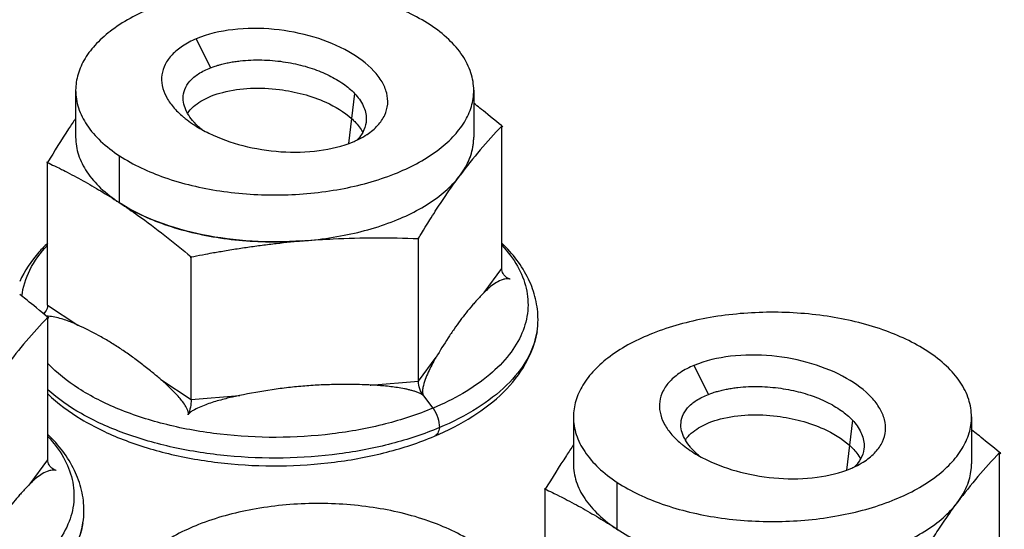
# Model space of a CAD drawing. Header units: millimetres. Extents: x 0 to 4620, y -1280 to 3267.
# Tile 60 of 103: x 2998 to 3030, y 2078 to 2095. Entities that reach past the tile are written whole.
import ezdxf

# ---------------------------------------------------------------- set-up
doc = ezdxf.new("R2010")
doc.units = ezdxf.units.MM
doc.header["$LTSCALE"] = 254.1
doc.layers.get('0').update_dxf_attribs({"linetype": 'CONTINUOUS'})

msp = doc.modelspace()

# ---------------------------------------------------------------- linework, layer by layer
at = {"color": 7, "linetype": 'Continuous'}
for p, q in [((3003.625, 2094.259), (3004.095, 2093.312)), ((2999.688, 2092.579), (2999.688, 2091.047)), ((3008.799, 2092.473), (3008.7, 2091.658)), ((3012.688, 2092.579), (3012.688, 2091.047)), ((3003.578, 2091.513), (3003.576, 2091.514)), ((3001.116, 2088.913), (3001.116, 2090.444)), ((3019.881, 2083.603), (3020.351, 2082.656)), ((3015.945, 2081.922), (3015.945, 2080.391)), ((3025.055, 2081.817), (3024.956, 2081.001)), ((3028.945, 2081.922), (3028.945, 2080.391)), ((3019.834, 2080.856), (3019.833, 2080.858)), ((3017.372, 2078.256), (3017.372, 2079.788))]:
    msp.add_line(p, q, dxfattribs=at)
at = {"color": 6, "linetype": 'Continuous'}
for p, q in [((3008.7, 2091.658), (3008.601, 2090.839)), ((3013.608, 2086.762), (3013.608, 2091.414)), ((2998.769, 2085.569), (2998.769, 2090.222)), ((3001.093, 2088.927), (3001.139, 2088.898)), ((3010.881, 2083.089), (3010.881, 2087.742)), ((3003.462, 2082.493), (3003.462, 2087.145)), ((3013.029, 2085.983), (3013.608, 2086.762)), ((3013.882, 2086.413), (3013.869, 2086.417)), ((2998.769, 2085.569), (2999.764, 2084.917)), ((2998.779, 2080.523), (2998.779, 2085.175)), ((3010.881, 2083.089), (3011.459, 2083.868)), ((3002.467, 2083.145), (3003.462, 2082.493)), ((3009.308, 2082.963), (3010.881, 2083.089)), ((3003.462, 2082.493), (3005.036, 2082.619)), ((3011.361, 2082.21), (3011.054, 2082.605)), ((3003.361, 2081.987), (3003.365, 2081.999)), ((3024.956, 2081.001), (3024.857, 2080.183)), ((2998.201, 2079.744), (2998.779, 2080.523)), ((3029.864, 2076.105), (3029.864, 2080.758)), ((2999.054, 2080.174), (2999.041, 2080.178)), ((3015.025, 2074.913), (3015.025, 2079.565)), ((3017.35, 2078.271), (3017.395, 2078.241))]:
    msp.add_line(p, q, dxfattribs=at)
for centre, radius, start, end in [((3025.069, 2080.309), 15.959, 135.9059, 143.4771), ((3007.934, 2093.039), 2.286, 303.0952, 303.8261), ((3010.895, 2091.047), 1.793, 358.5879, 359.7611), ((3009.988, 2091.482), 2.81, 323.1313, 323.4101), ((3010.028, 2091.453), 2.761, 323.4074, 324.6031), ((3010.105, 2091.398), 2.666, 324.5998, 326.4014), ((3003.922, 2093.194), 5.119, 236.1721, 236.7551), ((3003.987, 2093.293), 5.238, 236.7557, 237.475), ((3006.203, 2099.731), 12.097, 274.178, 274.5944), ((3006.207, 2099.671), 12.037, 274.5944, 275.0942), ((2998.301, 2085.62), 0.481, 315.9114, 323.3246), ((3010.241, 2074.07), 15.959, 135.9059, 143.4771), ((3012.388, 2085.098), 2.4, 350.4783, 359.9681), ((3024.191, 2082.383), 2.286, 303.0952, 303.8261), ((3041.325, 2069.653), 15.959, 135.9059, 143.4771), ((3027.151, 2080.391), 1.793, 358.5879, 359.7611), ((3026.284, 2080.796), 2.761, 323.4074, 324.6031), ((3026.362, 2080.741), 2.666, 324.5998, 326.4014), ((3026.244, 2080.826), 2.81, 323.1313, 323.4101), ((2997.56, 2078.859), 2.4, 350.4783, 359.9681), ((3020.178, 2082.537), 5.119, 236.1721, 236.7551)]:
    msp.add_arc(centre, radius, start, end, dxfattribs=at)
at = {"color": 7, "linetype": 'Continuous'}
for centre, radius, start, end in [((3006.14, 2095.527), 4.829, 241.0649, 244.2239), ((3007.566, 2093.719), 3.059, 292.8027, 295.2382), ((3022.396, 2084.87), 4.829, 241.0649, 244.2239), ((3023.822, 2083.062), 3.059, 292.8027, 295.2382)]:
    msp.add_arc(centre, radius, start, end, dxfattribs=at)
for points, knots in [([(3011.261, 2094.713), (3010.806, 2095.012), (3009.733, 2095.502), (3007.945, 2095.919), (3006.001, 2096.043), (3004.072, 2095.861), (3002.333, 2095.391), (3001.103, 2094.762), (3000.372, 2094.133), (2999.985, 2093.643), (2999.744, 2093.121), (2999.688, 2092.755), (2999.688, 2092.579)], [0, 0, 0, 0, 0.123263, 0.263943, 0.413703, 0.56248, 0.700388, 0.819666, 0.871274, 0.917717, 0.960028, 1, 1, 1, 1]), ([(3012.688, 2092.579), (3012.688, 2092.773), (3012.621, 2093.176), (3012.331, 2093.745), (3011.868, 2094.272), (3011.477, 2094.571), (3011.261, 2094.713)], [0, 0, 0, 0, 0.217698, 0.450495, 0.709397, 1, 1, 1, 1]), ([(3009.207, 2091.14), (3009.333, 2091.225), (3009.557, 2091.409), (3009.795, 2091.749), (3009.901, 2092.122), (3009.863, 2092.504), (3009.7, 2092.875), (3009.317, 2093.373), (3008.574, 2093.909), (3007.454, 2094.361), (3006.166, 2094.611), (3004.854, 2094.606), (3004.002, 2094.418), (3003.625, 2094.259)], [0, 0, 0, 0, 0.053165, 0.099788, 0.142594, 0.1852, 0.231059, 0.282207, 0.402563, 0.544995, 0.700501, 0.857224, 1, 1, 1, 1]), ([(3003.625, 2094.259), (3003.469, 2094.194), (3003.186, 2094.047), (3002.837, 2093.764), (3002.6, 2093.441), (3002.484, 2093.087), (3002.499, 2092.721), (3002.633, 2092.363), (3002.869, 2092.019), (3003.077, 2091.815), (3003.194, 2091.716)], [0, 0, 0, 0, 0.154646, 0.28896, 0.40719, 0.515472, 0.622021, 0.735192, 0.860352, 1, 1, 1, 1]), ([(3004.095, 2093.312), (3004.047, 2093.293), (3004.286, 2093.384), (3004.379, 2093.408), (3004.555, 2093.456), (3004.714, 2093.489), (3004.885, 2093.518), (3005.115, 2093.548), (3005.408, 2093.57), (3005.762, 2093.573), (3006.113, 2093.554), (3006.456, 2093.516), (3006.893, 2093.442), (3007.403, 2093.307), (3007.955, 2093.083), (3008.423, 2092.811), (3008.688, 2092.591), (3008.799, 2092.473)], [0, 0, 0, 0, 0.030714, 0.06257, 0.095408, 0.129065, 0.163378, 0.198193, 0.268733, 0.339653, 0.41009, 0.479353, 0.546946, 0.675818, 0.795008, 0.903272, 1, 1, 1, 1]), ([(3003.197, 2092.322), (3003.197, 2092.418), (3003.236, 2092.623), (3003.415, 2092.903), (3003.712, 2093.142), (3003.958, 2093.259), (3004.095, 2093.312)], [0, 0, 0, 0, 0.203989, 0.4276, 0.68958, 1, 1, 1, 1]), ([(2999.688, 2092.579), (2999.688, 2092.385), (2999.756, 2091.982), (3000.046, 2091.413), (3000.509, 2090.885), (3000.899, 2090.586), (3001.116, 2090.444)], [0, 0, 0, 0, 0.217698, 0.450495, 0.709397, 1, 1, 1, 1]), ([(3001.116, 2090.444), (3001.571, 2090.146), (3002.644, 2089.655), (3004.431, 2089.238), (3006.376, 2089.114), (3008.304, 2089.296), (3010.044, 2089.766), (3011.274, 2090.396), (3012.005, 2091.025), (3012.392, 2091.515), (3012.633, 2092.037), (3012.688, 2092.402), (3012.688, 2092.579)], [0, 0, 0, 0, 0.123263, 0.263943, 0.413703, 0.56248, 0.700388, 0.819666, 0.871274, 0.917717, 0.960028, 1, 1, 1, 1]), ([(3003.343, 2091.826), (3003.452, 2091.987), (3003.812, 2092.288), (3004.53, 2092.555), (3005.406, 2092.671), (3006.555, 2092.618), (3007.704, 2092.321), (3008.455, 2091.879), (3008.7, 2091.658)], [0, 0, 0, 0, 0.101214, 0.234766, 0.393007, 0.556388, 0.828938, 1, 1, 1, 1]), ([(3008.799, 2092.473), (3008.911, 2092.355), (3009.098, 2092.102), (3009.179, 2091.791), (3009.179, 2091.643)], [0, 0, 0, 0, 0.524664, 1, 1, 1, 1]), ([(3003.576, 2091.514), (3003.553, 2091.539), (3003.467, 2091.636), (3003.39, 2091.742), (3003.343, 2091.826)], [0, 0, 0, 0, 0.261662, 1, 1, 1, 1]), ([(3003.194, 2091.716), (3003.218, 2091.696), (3003.318, 2091.614), (3003.422, 2091.538), (3003.504, 2091.483)], [0, 0, 0, 0, 0.24299, 1, 1, 1, 1]), ([(3003.504, 2091.483), (3003.527, 2091.467), (3003.625, 2091.403), (3003.726, 2091.343), (3003.804, 2091.301)], [0, 0, 0, 0, 0.244682, 1, 1, 1, 1]), ([(3003.804, 2091.301), (3003.783, 2091.318), (3003.705, 2091.385), (3003.63, 2091.457), (3003.578, 2091.513)], [0, 0, 0, 0, 0.257622, 1, 1, 1, 1]), ([(3008.7, 2091.658), (3008.735, 2091.626), (3008.875, 2091.492), (3008.996, 2091.336), (3009.065, 2091.207)], [0, 0, 0, 0, 0.245393, 1, 1, 1, 1]), ([(3009.179, 2091.643), (3009.18, 2091.606), (3009.17, 2091.455), (3009.12, 2091.307), (3009.065, 2091.207)], [0, 0, 0, 0, 0.243258, 1, 1, 1, 1]), ([(3004.04, 2091.178), (3004.393, 2091.007), (3005.165, 2090.735), (3006.386, 2090.537), (3007.611, 2090.567), (3008.401, 2090.751), (3008.752, 2090.898)], [0, 0, 0, 0, 0.243435, 0.504007, 0.763585, 1, 1, 1, 1]), ([(3009.065, 2091.207), (3009.052, 2091.185), (3008.997, 2091.093), (3008.928, 2091.009), (3008.871, 2090.951)], [0, 0, 0, 0, 0.237874, 1, 1, 1, 1]), ([(3008.871, 2090.951), (3008.901, 2090.966), (3009.016, 2091.022), (3009.128, 2091.087), (3009.207, 2091.14)], [0, 0, 0, 0, 0.260472, 1, 1, 1, 1]), ([(2999.688, 2091.047), (2999.688, 2090.853), (2999.756, 2090.45), (3000.046, 2089.881), (3000.509, 2089.354), (3000.899, 2089.054), (3001.116, 2088.913)], [0, 0, 0, 0, 0.217698, 0.450495, 0.709397, 1, 1, 1, 1]), ([(3001.116, 2088.913), (3001.571, 2088.614), (3002.644, 2088.124), (3004.431, 2087.707), (3006.376, 2087.583), (3008.304, 2087.764), (3010.044, 2088.235), (3011.274, 2088.864), (3012.005, 2089.493), (3012.392, 2089.983), (3012.633, 2090.505), (3012.688, 2090.87), (3012.688, 2091.047)], [0, 0, 0, 0, 0.123263, 0.263943, 0.413703, 0.56248, 0.700388, 0.819666, 0.871274, 0.917717, 0.960028, 1, 1, 1, 1]), ([(3027.517, 2084.057), (3027.062, 2084.355), (3025.989, 2084.846), (3024.202, 2085.263), (3022.257, 2085.387), (3020.329, 2085.205), (3018.589, 2084.735), (3017.359, 2084.105), (3016.628, 2083.476), (3016.241, 2082.986), (3016, 2082.464), (3015.945, 2082.099), (3015.945, 2081.922)], [0, 0, 0, 0, 0.123263, 0.263943, 0.413703, 0.56248, 0.700388, 0.819666, 0.871274, 0.917717, 0.960028, 1, 1, 1, 1]), ([(3028.945, 2081.922), (3028.945, 2082.116), (3028.877, 2082.519), (3028.587, 2083.089), (3028.124, 2083.616), (3027.734, 2083.915), (3027.517, 2084.057)], [0, 0, 0, 0, 0.217698, 0.450495, 0.709397, 1, 1, 1, 1]), ([(3025.463, 2080.484), (3025.59, 2080.569), (3025.813, 2080.753), (3026.051, 2081.093), (3026.157, 2081.465), (3026.119, 2081.848), (3025.956, 2082.219), (3025.573, 2082.717), (3024.83, 2083.253), (3023.711, 2083.704), (3022.422, 2083.955), (3021.11, 2083.95), (3020.259, 2083.762), (3019.881, 2083.603)], [0, 0, 0, 0, 0.053165, 0.099788, 0.142594, 0.1852, 0.231059, 0.282207, 0.402563, 0.544995, 0.700501, 0.857224, 1, 1, 1, 1]), ([(3019.881, 2083.603), (3019.725, 2083.537), (3019.442, 2083.391), (3019.093, 2083.107), (3018.856, 2082.784), (3018.74, 2082.431), (3018.755, 2082.065), (3018.889, 2081.706), (3019.125, 2081.363), (3019.334, 2081.158), (3019.45, 2081.06)], [0, 0, 0, 0, 0.154646, 0.28896, 0.40719, 0.515472, 0.622021, 0.735192, 0.860352, 1, 1, 1, 1]), ([(3020.351, 2082.656), (3020.303, 2082.637), (3020.543, 2082.728), (3020.636, 2082.752), (3020.811, 2082.799), (3020.971, 2082.832), (3021.141, 2082.862), (3021.371, 2082.892), (3021.665, 2082.914), (3022.018, 2082.916), (3022.369, 2082.897), (3022.712, 2082.859), (3023.149, 2082.785), (3023.659, 2082.651), (3024.211, 2082.426), (3024.68, 2082.154), (3024.945, 2081.934), (3025.055, 2081.817)], [0, 0, 0, 0, 0.030714, 0.06257, 0.095408, 0.129065, 0.163378, 0.198193, 0.268733, 0.339653, 0.41009, 0.479353, 0.546946, 0.675818, 0.795008, 0.903272, 1, 1, 1, 1]), ([(3019.454, 2081.666), (3019.454, 2081.762), (3019.492, 2081.966), (3019.672, 2082.246), (3019.968, 2082.485), (3020.214, 2082.602), (3020.351, 2082.656)], [0, 0, 0, 0, 0.203989, 0.4276, 0.68958, 1, 1, 1, 1]), ([(3015.945, 2081.922), (3015.945, 2081.729), (3016.012, 2081.325), (3016.302, 2080.756), (3016.765, 2080.229), (3017.156, 2079.93), (3017.372, 2079.788)], [0, 0, 0, 0, 0.217698, 0.450495, 0.709397, 1, 1, 1, 1]), ([(3017.372, 2079.788), (3017.827, 2079.49), (3018.9, 2078.999), (3020.688, 2078.582), (3022.632, 2078.458), (3024.561, 2078.64), (3026.3, 2079.11), (3027.53, 2079.739), (3028.261, 2080.368), (3028.648, 2080.859), (3028.889, 2081.38), (3028.945, 2081.746), (3028.945, 2081.922)], [0, 0, 0, 0, 0.123263, 0.263943, 0.413703, 0.56248, 0.700388, 0.819666, 0.871274, 0.917717, 0.960028, 1, 1, 1, 1]), ([(3019.599, 2081.169), (3019.708, 2081.331), (3020.068, 2081.632), (3020.786, 2081.899), (3021.663, 2082.015), (3022.812, 2081.961), (3023.961, 2081.664), (3024.711, 2081.223), (3024.956, 2081.001)], [0, 0, 0, 0, 0.101214, 0.234766, 0.393007, 0.556388, 0.828938, 1, 1, 1, 1]), ([(3025.055, 2081.817), (3025.167, 2081.699), (3025.355, 2081.445), (3025.436, 2081.134), (3025.436, 2080.987)], [0, 0, 0, 0, 0.524664, 1, 1, 1, 1]), ([(3019.833, 2080.858), (3019.809, 2080.883), (3019.723, 2080.98), (3019.647, 2081.086), (3019.599, 2081.169)], [0, 0, 0, 0, 0.261662, 1, 1, 1, 1]), ([(3019.45, 2081.06), (3019.474, 2081.039), (3019.574, 2080.957), (3019.679, 2080.881), (3019.76, 2080.827)], [0, 0, 0, 0, 0.24299, 1, 1, 1, 1]), ([(3019.76, 2080.827), (3019.784, 2080.811), (3019.882, 2080.747), (3019.983, 2080.687), (3020.06, 2080.644)], [0, 0, 0, 0, 0.244682, 1, 1, 1, 1]), ([(3020.06, 2080.644), (3020.039, 2080.661), (3019.961, 2080.728), (3019.886, 2080.8), (3019.834, 2080.856)], [0, 0, 0, 0, 0.257622, 1, 1, 1, 1]), ([(3024.956, 2081.001), (3024.992, 2080.97), (3025.131, 2080.835), (3025.252, 2080.68), (3025.321, 2080.551)], [0, 0, 0, 0, 0.245393, 1, 1, 1, 1]), ([(3025.436, 2080.987), (3025.436, 2080.95), (3025.427, 2080.799), (3025.376, 2080.651), (3025.321, 2080.551)], [0, 0, 0, 0, 0.243258, 1, 1, 1, 1]), ([(3020.296, 2080.522), (3020.65, 2080.351), (3021.421, 2080.079), (3022.643, 2079.881), (3023.868, 2079.91), (3024.657, 2080.094), (3025.008, 2080.242)], [0, 0, 0, 0, 0.243435, 0.504007, 0.763585, 1, 1, 1, 1]), ([(3025.321, 2080.551), (3025.309, 2080.528), (3025.253, 2080.436), (3025.184, 2080.353), (3025.127, 2080.295)], [0, 0, 0, 0, 0.237874, 1, 1, 1, 1]), ([(3025.127, 2080.295), (3025.157, 2080.309), (3025.273, 2080.366), (3025.384, 2080.431), (3025.463, 2080.484)], [0, 0, 0, 0, 0.260472, 1, 1, 1, 1]), ([(3015.945, 2080.391), (3015.945, 2080.197), (3016.012, 2079.794), (3016.302, 2079.224), (3016.765, 2078.697), (3017.156, 2078.398), (3017.372, 2078.256)], [0, 0, 0, 0, 0.217698, 0.450495, 0.709397, 1, 1, 1, 1]), ([(3017.372, 2078.256), (3017.827, 2077.958), (3018.9, 2077.467), (3020.688, 2077.05), (3022.632, 2076.926), (3024.561, 2077.108), (3026.3, 2077.578), (3027.53, 2078.208), (3028.261, 2078.837), (3028.648, 2079.327), (3028.889, 2079.849), (3028.945, 2080.214), (3028.945, 2080.391)], [0, 0, 0, 0, 0.123263, 0.263943, 0.413703, 0.56248, 0.700388, 0.819666, 0.871274, 0.917717, 0.960028, 1, 1, 1, 1]), ([(3012.689, 2077.818), (3012.234, 2078.116), (3011.161, 2078.607), (3009.373, 2079.024), (3007.429, 2079.148), (3005.501, 2078.966), (3003.761, 2078.496), (3002.531, 2077.867), (3001.8, 2077.238), (3001.413, 2076.747), (3001.172, 2076.226), (3001.116, 2075.86), (3001.116, 2075.684)], [0, 0, 0, 0, 0.123263, 0.263943, 0.413703, 0.56248, 0.700388, 0.819666, 0.871274, 0.917717, 0.960028, 1, 1, 1, 1])]:
    msp.add_open_spline(points, degree=3, knots=knots, dxfattribs=at)
for points in [[(3003.343, 2091.826), (3003.257, 2091.975), (3003.197, 2092.15), (3003.197, 2092.322)], [(3019.599, 2081.169), (3019.513, 2081.319), (3019.453, 2081.493), (3019.454, 2081.666)]]:
    msp.add_open_spline(points, degree=3, dxfattribs=at)
at = {"color": 6, "linetype": 'Continuous'}
for points, knots in [([(3013.608, 2091.414), (3013.76, 2091.287), (3013.002, 2091.918), (3012.843, 2092.037), (3012.688, 2092.157)], [0, 0, 0, 0, 0.503134, 1, 1, 1, 1]), ([(2999.688, 2091.663), (2999.611, 2091.549), (2999.293, 2091.076), (2998.992, 2090.592), (2998.769, 2090.222)], [0, 0, 0, 0, 0.242033, 1, 1, 1, 1]), ([(3012.326, 2089.923), (3012.435, 2090.088), (3012.612, 2090.434), (3012.683, 2090.817), (3012.688, 2091.003)], [0, 0, 0, 0, 0.516464, 1, 1, 1, 1]), ([(2998.769, 2090.222), (2998.672, 2090.267), (2999.15, 2090.04), (2999.325, 2089.949), (2999.646, 2089.783), (2999.928, 2089.63), (3000.221, 2089.465), (3000.611, 2089.235), (3000.901, 2089.053), (3001.093, 2088.927)], [0, 0, 0, 0, 0.12056, 0.2422, 0.365022, 0.489127, 0.614607, 0.741544, 1, 1, 1, 1]), ([(3010.881, 2087.742), (3010.825, 2087.648), (3011.101, 2088.105), (3011.206, 2088.271), (3011.393, 2088.568), (3011.612, 2088.906), (3011.896, 2089.327), (3012.128, 2089.65), (3012.244, 2089.807)], [0, 0, 0, 0, 0.131919, 0.262176, 0.390606, 0.517041, 0.763311, 1, 1, 1, 1]), ([(3001.139, 2088.898), (3001.335, 2088.768), (3002.136, 2088.22), (3002.898, 2087.617), (3003.462, 2087.145)], [0, 0, 0, 0, 0.242437, 1, 1, 1, 1]), ([(3007.084, 2087.666), (3005.999, 2087.587), (3004.383, 2087.676), (3002.414, 2088.224), (3001.548, 2088.636), (3001.171, 2088.877)], [0, 0, 0, 0, 0.533535, 0.78036, 1, 1, 1, 1]), ([(2998.767, 2087.587), (2998.67, 2087.494), (2998.314, 2087.123), (2998.019, 2086.688), (2997.863, 2086.341)], [0, 0, 0, 0, 0.260555, 1, 1, 1, 1]), ([(3003.462, 2087.145), (3003.308, 2087.115), (3004.066, 2087.262), (3004.347, 2087.309), (3004.859, 2087.395), (3005.309, 2087.463), (3005.777, 2087.527), (3006.395, 2087.602), (3006.861, 2087.648), (3007.172, 2087.673)], [0, 0, 0, 0, 0.12531, 0.250562, 0.37574, 0.500833, 0.625822, 0.750692, 1, 1, 1, 1]), ([(3007.172, 2087.673), (3007.481, 2087.698), (3008.716, 2087.776), (3009.955, 2087.774), (3010.881, 2087.742)], [0, 0, 0, 0, 0.251151, 1, 1, 1, 1]), ([(3014.788, 2085.097), (3014.788, 2085.322), (3014.734, 2085.78), (3014.412, 2086.67), (3013.96, 2087.249), (3013.611, 2087.586)], [0, 0, 0, 0, 0.240273, 0.484534, 1, 1, 1, 1]), ([(2997.931, 2085.863), (2997.965, 2086.158), (2998.162, 2086.771), (2998.543, 2087.282), (2998.769, 2087.523)], [0, 0, 0, 0, 0.473017, 1, 1, 1, 1]), ([(3013.608, 2087.523), (3013.802, 2087.316), (3014.136, 2086.881), (3014.438, 2086.142), (3014.492, 2085.377), (3014.291, 2084.623), (3013.853, 2083.911), (3012.935, 2082.99), (3012.021, 2082.488), (3011.361, 2082.21)], [0, 0, 0, 0, 0.122047, 0.232632, 0.337847, 0.44532, 0.562006, 0.69251, 1, 1, 1, 1]), ([(3013.774, 2086.465), (3013.723, 2086.498), (3013.638, 2086.586), (3013.608, 2086.705), (3013.608, 2086.762)], [0, 0, 0, 0, 0.515107, 1, 1, 1, 1]), ([(3013.869, 2086.417), (3013.817, 2086.432), (3013.716, 2086.426), (3013.55, 2086.375), (3013.309, 2086.243), (3013.136, 2086.09), (3013.029, 2085.983)], [0, 0, 0, 0, 0.164808, 0.296578, 0.535389, 1, 1, 1, 1]), ([(3013.029, 2085.983), (3013.062, 2086.016), (3012.9, 2085.851), (3012.842, 2085.787), (3012.733, 2085.668), (3012.604, 2085.52), (3012.436, 2085.317), (3012.24, 2085.062), (3012.043, 2084.787), (3011.777, 2084.391), (3011.585, 2084.081), (3011.459, 2083.868)], [0, 0, 0, 0, 0.052824, 0.106826, 0.162063, 0.218576, 0.335561, 0.457967, 0.585819, 0.71898, 1, 1, 1, 1]), ([(2998.779, 2085.175), (2998.931, 2085.048), (2998.173, 2085.679), (2998.015, 2085.798), (2997.86, 2085.918)], [0, 0, 0, 0, 0.503134, 1, 1, 1, 1]), ([(2998.769, 2085.569), (2998.769, 2085.549), (2998.762, 2085.465), (2998.726, 2085.385), (2998.687, 2085.333)], [0, 0, 0, 0, 0.234437, 1, 1, 1, 1]), ([(2999.568, 2085.001), (2999.439, 2085.054), (2999.168, 2085.149), (2998.883, 2085.207), (2998.735, 2085.212)], [0, 0, 0, 0, 0.486872, 1, 1, 1, 1]), ([(2999.764, 2084.917), (2999.781, 2084.909), (2999.635, 2084.975), (2999.617, 2084.981), (2999.568, 2085.001)], [0, 0, 0, 0, 0.256838, 1, 1, 1, 1]), ([(3002.467, 2083.145), (3002.522, 2083.098), (3002.248, 2083.331), (3002.145, 2083.414), (3001.959, 2083.563), (3001.741, 2083.731), (3001.458, 2083.939), (3001.12, 2084.17), (3000.781, 2084.384), (3000.335, 2084.641), (2999.993, 2084.813), (2999.764, 2084.917)], [0, 0, 0, 0, 0.067795, 0.134959, 0.201473, 0.267305, 0.396828, 0.523384, 0.646912, 0.767441, 1, 1, 1, 1]), ([(3011.402, 2081.292), (3011.837, 2081.474), (3012.643, 2081.883), (3013.674, 2082.674), (3014.424, 2083.611), (3014.695, 2084.339), (3014.755, 2084.701)], [0, 0, 0, 0, 0.284564, 0.542697, 0.77838, 1, 1, 1, 1]), ([(3014.755, 2084.701), (3014.703, 2084.388), (3014.457, 2083.743), (3013.763, 2082.895), (3012.777, 2082.147), (3011.993, 2081.752), (3011.565, 2081.572)], [0, 0, 0, 0, 0.205041, 0.435551, 0.700126, 1, 1, 1, 1]), ([(3011.459, 2083.868), (3011.472, 2083.889), (3011.36, 2083.699), (3011.35, 2083.677), (3011.315, 2083.611)], [0, 0, 0, 0, 0.245944, 1, 1, 1, 1]), ([(3011.361, 2082.21), (3010.857, 2081.998), (3009.772, 2081.645), (3007.45, 2081.222), (3005.023, 2081.215), (3002.694, 2081.624), (3001.131, 2082.118), (2999.808, 2082.779), (2999.074, 2083.356), (2998.779, 2083.668)], [0, 0, 0, 0, 0.123768, 0.257004, 0.53322, 0.666846, 0.791222, 0.902873, 1, 1, 1, 1]), ([(3011.315, 2083.611), (3011.275, 2083.535), (3011.197, 2083.38), (3011.096, 2083.139), (3011.032, 2082.924), (3011.01, 2082.745), (3011.025, 2082.644), (3011.054, 2082.605)], [0, 0, 0, 0, 0.241446, 0.486647, 0.736112, 0.864046, 1, 1, 1, 1]), ([(3003.365, 2081.999), (3003.375, 2082.028), (3003.365, 2082.093), (3003.322, 2082.207), (3003.241, 2082.341), (3003.129, 2082.489), (3002.966, 2082.678), (3002.746, 2082.899), (3002.561, 2083.065), (3002.467, 2083.145)], [0, 0, 0, 0, 0.061999, 0.123795, 0.248223, 0.373547, 0.49922, 0.750353, 1, 1, 1, 1]), ([(3011.054, 2082.605), (3011, 2082.675), (3010.918, 2082.831), (3010.881, 2083.004), (3010.881, 2083.089)], [0, 0, 0, 0, 0.510392, 1, 1, 1, 1]), ([(3011.565, 2081.572), (3011.063, 2081.36), (3009.985, 2081.006), (3007.674, 2080.566), (3005.25, 2080.527), (3002.902, 2080.886), (3001.298, 2081.34), (2999.909, 2081.961), (2999.114, 2082.506), (2998.779, 2082.803)], [0, 0, 0, 0, 0.122204, 0.253554, 0.526817, 0.660199, 0.785584, 0.899556, 1, 1, 1, 1]), ([(3009.308, 2082.963), (3009.396, 2082.959), (3008.96, 2082.978), (3008.798, 2082.979), (3008.504, 2082.983), (3008.156, 2082.98), (3007.706, 2082.967), (3007.171, 2082.933), (3006.635, 2082.881), (3005.921, 2082.788), (3005.389, 2082.693), (3005.036, 2082.619)], [0, 0, 0, 0, 0.061823, 0.123746, 0.185778, 0.247915, 0.372488, 0.49744, 0.622725, 0.74829, 1, 1, 1, 1]), ([(3011.054, 2082.605), (3011.06, 2082.598), (3011.031, 2082.633), (3011.016, 2082.641), (3010.99, 2082.659), (3010.958, 2082.678), (3010.915, 2082.699), (3010.862, 2082.721), (3010.808, 2082.74), (3010.736, 2082.764), (3010.645, 2082.79), (3010.535, 2082.817), (3010.387, 2082.848), (3010.202, 2082.88), (3009.979, 2082.91), (3009.755, 2082.933), (3009.532, 2082.951), (3009.382, 2082.959), (3009.308, 2082.963)], [0, 0, 0, 0, 0.014939, 0.030463, 0.046153, 0.061944, 0.093639, 0.125362, 0.157051, 0.188687, 0.251785, 0.314677, 0.377394, 0.502413, 0.627053, 0.751461, 0.875747, 1, 1, 1, 1]), ([(2998.776, 2082.673), (2999.106, 2082.357), (2999.89, 2081.783), (3001.264, 2081.132), (3002.842, 2080.658), (3005.151, 2080.279), (3007.541, 2080.302), (3009.828, 2080.729), (3010.901, 2081.081), (3011.402, 2081.292)], [0, 0, 0, 0, 0.103313, 0.217723, 0.342361, 0.474589, 0.745912, 0.877032, 1, 1, 1, 1]), ([(3005.036, 2082.619), (3005.11, 2082.635), (3004.742, 2082.557), (3004.608, 2082.522), (3004.363, 2082.458), (3004.151, 2082.394), (3003.933, 2082.32), (3003.722, 2082.236), (3003.551, 2082.153), (3003.43, 2082.072), (3003.375, 2082.02), (3003.361, 2081.987)], [0, 0, 0, 0, 0.126168, 0.252312, 0.378441, 0.504507, 0.63044, 0.756064, 0.880778, 0.942093, 1, 1, 1, 1]), ([(3003.462, 2082.493), (3003.462, 2082.407), (3003.441, 2082.235), (3003.394, 2082.067), (3003.361, 2081.987)], [0, 0, 0, 0, 0.497673, 1, 1, 1, 1]), ([(3011.361, 2082.21), (3011.425, 2082.113), (3011.522, 2081.907), (3011.565, 2081.681), (3011.565, 2081.572)], [0, 0, 0, 0, 0.514939, 1, 1, 1, 1]), ([(3011.565, 2081.572), (3011.558, 2081.51), (3011.532, 2081.397), (3011.448, 2081.311), (3011.402, 2081.292)], [0, 0, 0, 0, 0.558044, 1, 1, 1, 1]), ([(3029.864, 2080.758), (3030.016, 2080.63), (3029.258, 2081.261), (3029.099, 2081.381), (3028.945, 2081.501)], [0, 0, 0, 0, 0.503134, 1, 1, 1, 1]), ([(2998.779, 2081.284), (2998.974, 2081.077), (2999.308, 2080.642), (2999.61, 2079.903), (2999.664, 2079.138), (2999.463, 2078.384), (2999.025, 2077.672), (2998.106, 2076.752), (2997.193, 2076.249), (2996.533, 2075.971)], [0, 0, 0, 0, 0.122047, 0.232632, 0.337847, 0.44532, 0.562006, 0.69251, 1, 1, 1, 1]), ([(2999.96, 2078.858), (2999.96, 2079.084), (2999.906, 2079.541), (2999.583, 2080.431), (2999.132, 2081.01), (2998.783, 2081.347)], [0, 0, 0, 0, 0.240273, 0.484534, 1, 1, 1, 1]), ([(3015.945, 2081.007), (3015.867, 2080.893), (3015.55, 2080.419), (3015.248, 2079.935), (3015.025, 2079.565)], [0, 0, 0, 0, 0.242033, 1, 1, 1, 1]), ([(2998.946, 2080.226), (2998.895, 2080.259), (2998.81, 2080.347), (2998.779, 2080.466), (2998.779, 2080.523)], [0, 0, 0, 0, 0.515107, 1, 1, 1, 1]), ([(2999.041, 2080.178), (2998.989, 2080.193), (2998.888, 2080.187), (2998.722, 2080.136), (2998.481, 2080.004), (2998.308, 2079.851), (2998.201, 2079.744)], [0, 0, 0, 0, 0.164808, 0.296578, 0.535389, 1, 1, 1, 1]), ([(3028.582, 2079.266), (3028.692, 2079.431), (3028.869, 2079.777), (3028.94, 2080.161), (3028.944, 2080.346)], [0, 0, 0, 0, 0.516464, 1, 1, 1, 1]), ([(2998.201, 2079.744), (2998.234, 2079.777), (2998.071, 2079.613), (2998.013, 2079.549), (2997.904, 2079.429), (2997.776, 2079.282), (2997.608, 2079.079), (2997.412, 2078.823), (2997.215, 2078.548), (2996.949, 2078.153), (2996.757, 2077.842), (2996.631, 2077.629)], [0, 0, 0, 0, 0.052824, 0.106826, 0.162063, 0.218576, 0.335561, 0.457967, 0.585819, 0.71898, 1, 1, 1, 1]), ([(3015.025, 2079.565), (3014.929, 2079.611), (3015.406, 2079.383), (3015.581, 2079.293), (3015.902, 2079.127), (3016.184, 2078.974), (3016.478, 2078.808), (3016.868, 2078.578), (3017.158, 2078.396), (3017.35, 2078.271)], [0, 0, 0, 0, 0.12056, 0.2422, 0.365022, 0.489127, 0.614607, 0.741544, 1, 1, 1, 1]), ([(3027.137, 2077.085), (3027.081, 2076.992), (3027.357, 2077.449), (3027.462, 2077.615), (3027.649, 2077.912), (3027.869, 2078.25), (3028.153, 2078.671), (3028.384, 2078.994), (3028.501, 2079.151)], [0, 0, 0, 0, 0.131919, 0.262176, 0.390606, 0.517041, 0.763311, 1, 1, 1, 1]), ([(2996.574, 2075.053), (2997.009, 2075.236), (2997.815, 2075.644), (2998.846, 2076.435), (2999.596, 2077.372), (2999.866, 2078.1), (2999.927, 2078.462)], [0, 0, 0, 0, 0.284564, 0.542697, 0.77838, 1, 1, 1, 1]), ([(2999.927, 2078.462), (2999.875, 2078.149), (2999.629, 2077.504), (2998.935, 2076.656), (2997.948, 2075.908), (2997.165, 2075.513), (2996.737, 2075.333)], [0, 0, 0, 0, 0.205041, 0.435551, 0.700126, 1, 1, 1, 1])]:
    msp.add_open_spline(points, degree=3, knots=knots, dxfattribs=at)
for points in [[(3003.804, 2091.301), (3003.881, 2091.258), (3003.96, 2091.217), (3004.04, 2091.178)], [(3013.882, 2086.413), (3013.844, 2086.426), (3013.807, 2086.443), (3013.774, 2086.465)], [(2998.639, 2085.292), (2998.667, 2085.321), (2998.693, 2085.351), (2998.718, 2085.381)], [(3020.06, 2080.644), (3020.138, 2080.601), (3020.216, 2080.56), (3020.296, 2080.522)], [(2999.053, 2080.175), (2999.015, 2080.187), (2998.979, 2080.204), (2998.946, 2080.226)]]:
    msp.add_open_spline(points, degree=3, dxfattribs=at)

doc.saveas('drawing.dxf')
